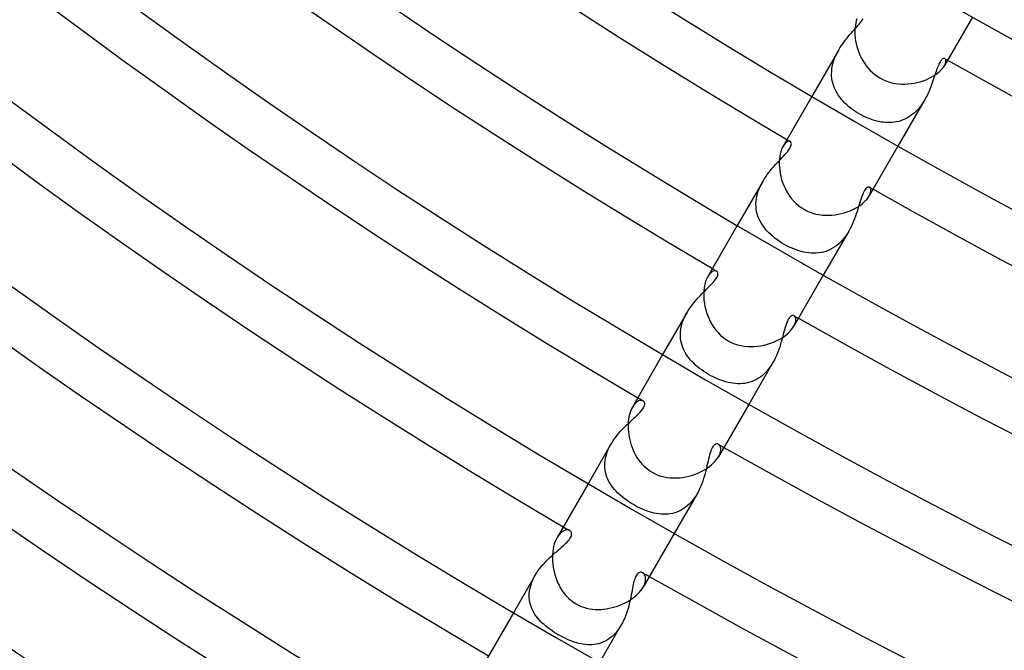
# Model space of a CAD drawing. Header units: millimetres. Extents: x -345 to 345, y -305 to 305.
# Tile 6 of 87: x -153 to -113, y -227 to -202. Entities that reach past the tile are written whole.
import ezdxf

# ---------------------------------------------------------------- set-up
doc = ezdxf.new("R2010")
doc.units = ezdxf.units.MM
doc.layers.add('HIDDEN', color=7, linetype='Continuous')
doc.layers.add('THICK', color=7, linetype='Continuous')

msp = doc.modelspace()

# ---------------------------------------------------------------- linework, layer by layer
at = {"layer": 'HIDDEN'}
for p, q in [((-118.697, -202.029), (-118.667, -201.983)), ((-119.075, -202.48), (-119.019, -202.417)), ((-119.019, -202.417), (-118.964, -202.356)), ((-118.964, -202.356), (-118.912, -202.296)), ((-118.912, -202.296), (-118.862, -202.239)), ((-118.862, -202.239), (-118.815, -202.183)), ((-118.815, -202.183), (-118.771, -202.129)), ((-118.771, -202.129), (-118.731, -202.078)), ((-118.731, -202.078), (-118.697, -202.029)), ((-119.368, -202.827), (-119.309, -202.753)), ((-119.309, -202.753), (-119.25, -202.681)), ((-119.25, -202.681), (-119.191, -202.612)), ((-119.191, -202.612), (-119.133, -202.545)), ((-119.133, -202.545), (-119.075, -202.48)), ((-119.646, -203.233), (-119.594, -203.147)), ((-119.594, -203.147), (-119.54, -203.063)), ((-119.54, -203.063), (-119.484, -202.982)), ((-119.484, -202.982), (-119.427, -202.903)), ((-119.427, -202.903), (-119.368, -202.827)), ((-119.646, -203.233), (-120.728, -205.107)), ((-119.854, -203.7), (-119.821, -203.603)), ((-119.821, -203.603), (-119.783, -203.507)), ((-119.783, -203.507), (-119.741, -203.414)), ((-119.741, -203.414), (-119.695, -203.322)), ((-119.695, -203.322), (-119.646, -203.233)), ((-115.456, -203.594), (-115.477, -203.609)), ((-115.436, -203.583), (-115.456, -203.594)), ((-115.417, -203.577), (-115.436, -203.583)), ((-115.4, -203.575), (-115.417, -203.577)), ((-115.384, -203.577), (-115.4, -203.575)), ((-115.369, -203.583), (-115.384, -203.577)), ((-115.35, -203.6), (-115.369, -203.583)), ((-115.337, -203.625), (-115.35, -203.6)), ((-119.928, -204.089), (-119.918, -203.991)), ((-119.918, -203.991), (-119.902, -203.894)), ((-119.902, -203.894), (-119.881, -203.797)), ((-119.881, -203.797), (-119.854, -203.7)), ((-115.681, -203.969), (-115.704, -204.032)), ((-115.658, -203.911), (-115.681, -203.969)), ((-115.636, -203.857), (-115.658, -203.911)), ((-115.613, -203.807), (-115.636, -203.857)), ((-115.59, -203.762), (-115.613, -203.807)), ((-115.567, -203.722), (-115.59, -203.762)), ((-115.545, -203.686), (-115.567, -203.722)), ((-115.522, -203.655), (-115.545, -203.686)), ((-115.499, -203.629), (-115.522, -203.655)), ((-115.477, -203.609), (-115.499, -203.629)), ((-115.392, -203.865), (-115.362, -203.805)), ((-115.362, -203.805), (-115.342, -203.75)), ((-115.342, -203.75), (-115.332, -203.701)), ((-115.33, -203.66), (-115.337, -203.625)), ((-115.332, -203.701), (-115.33, -203.66)), ((-119.931, -204.186), (-119.928, -204.089)), ((-119.929, -204.282), (-119.931, -204.186)), ((-119.92, -204.377), (-119.929, -204.282)), ((-119.905, -204.47), (-119.92, -204.377)), ((-115.825, -204.393), (-115.852, -204.473)), ((-115.8, -204.315), (-115.825, -204.393)), ((-115.775, -204.24), (-115.8, -204.315)), ((-115.751, -204.168), (-115.775, -204.24)), ((-115.727, -204.098), (-115.751, -204.168)), ((-115.704, -204.032), (-115.727, -204.098)), ((-119.885, -204.561), (-119.905, -204.47)), ((-119.858, -204.651), (-119.885, -204.561)), ((-119.826, -204.739), (-119.858, -204.651)), ((-119.789, -204.826), (-119.826, -204.739)), ((-115.942, -204.721), (-115.976, -204.806)), ((-115.911, -204.637), (-115.942, -204.721)), ((-115.881, -204.554), (-115.911, -204.637)), ((-115.852, -204.473), (-115.881, -204.554)), ((-119.747, -204.91), (-119.789, -204.826)), ((-119.699, -204.992), (-119.747, -204.91)), ((-119.647, -205.072), (-119.699, -204.992)), ((-119.59, -205.149), (-119.647, -205.072)), ((-119.53, -205.225), (-119.59, -205.149)), ((-116.135, -205.149), (-116.182, -205.233)), ((-116.091, -205.063), (-116.135, -205.149)), ((-116.05, -204.978), (-116.091, -205.063)), ((-116.012, -204.892), (-116.05, -204.978)), ((-115.976, -204.806), (-116.012, -204.892)), ((-119.464, -205.299), (-119.53, -205.225)), ((-119.395, -205.37), (-119.464, -205.299)), ((-119.323, -205.439), (-119.395, -205.37)), ((-119.246, -205.506), (-119.323, -205.439)), ((-119.167, -205.571), (-119.246, -205.506)), ((-119.084, -205.633), (-119.167, -205.571)), ((-116.182, -205.233), (-117.264, -207.107)), ((-116.401, -205.553), (-116.464, -205.626)), ((-116.342, -205.477), (-116.401, -205.553)), ((-116.285, -205.398), (-116.342, -205.477)), ((-116.232, -205.317), (-116.285, -205.398)), ((-116.182, -205.233), (-116.232, -205.317)), ((-118.999, -205.692), (-119.084, -205.633)), ((-118.911, -205.749), (-118.999, -205.692)), ((-118.821, -205.803), (-118.911, -205.749)), ((-118.736, -205.851), (-118.821, -205.803)), ((-118.649, -205.895), (-118.736, -205.851)), ((-118.561, -205.937), (-118.649, -205.895)), ((-118.473, -205.976), (-118.561, -205.937)), ((-118.384, -206.011), (-118.473, -205.976)), ((-116.898, -205.975), (-116.978, -206.016)), ((-116.82, -205.929), (-116.898, -205.975)), ((-116.744, -205.878), (-116.82, -205.929)), ((-116.67, -205.822), (-116.744, -205.878)), ((-116.599, -205.761), (-116.67, -205.822)), ((-116.53, -205.696), (-116.599, -205.761)), ((-116.464, -205.626), (-116.53, -205.696)), ((-118.294, -206.043), (-118.384, -206.011)), ((-118.204, -206.071), (-118.294, -206.043)), ((-118.114, -206.096), (-118.204, -206.071)), ((-118.024, -206.117), (-118.114, -206.096)), ((-117.934, -206.134), (-118.024, -206.117)), ((-117.844, -206.146), (-117.934, -206.134)), ((-117.754, -206.155), (-117.844, -206.146)), ((-117.665, -206.159), (-117.754, -206.155)), ((-117.576, -206.158), (-117.665, -206.159)), ((-117.488, -206.153), (-117.576, -206.158)), ((-117.401, -206.143), (-117.488, -206.153)), ((-117.314, -206.128), (-117.401, -206.143)), ((-117.228, -206.108), (-117.314, -206.128)), ((-117.144, -206.083), (-117.228, -206.108)), ((-117.061, -206.052), (-117.144, -206.083)), ((-116.978, -206.016), (-117.061, -206.052)), ((-121.845, -207.05), (-121.885, -207.11)), ((-121.804, -207), (-121.845, -207.05)), ((-121.764, -206.961), (-121.804, -207)), ((-121.723, -206.933), (-121.764, -206.961)), ((-121.685, -206.916), (-121.723, -206.933)), ((-121.65, -206.908), (-121.685, -206.916)), ((-121.618, -206.909), (-121.65, -206.908)), ((-121.631, -207.219), (-121.601, -207.17)), ((-121.591, -206.919), (-121.618, -206.909)), ((-121.601, -207.17), (-121.578, -207.124)), ((-121.573, -206.934), (-121.591, -206.919)), ((-121.578, -207.124), (-121.562, -207.082)), ((-121.56, -206.954), (-121.573, -206.934)), ((-121.562, -207.082), (-121.552, -207.043)), ((-121.552, -206.979), (-121.56, -206.954)), ((-121.549, -207.009), (-121.552, -206.979)), ((-121.552, -207.043), (-121.549, -207.009)), ((-121.928, -207.572), (-121.868, -207.508)), ((-121.868, -207.508), (-121.812, -207.446)), ((-121.812, -207.446), (-121.759, -207.386)), ((-121.759, -207.386), (-121.711, -207.328)), ((-121.711, -207.328), (-121.668, -207.272)), ((-121.668, -207.272), (-121.631, -207.219)), ((-122.32, -207.998), (-122.253, -207.92)), ((-122.253, -207.92), (-122.185, -207.846)), ((-122.185, -207.846), (-122.118, -207.774)), ((-122.118, -207.774), (-122.053, -207.704)), ((-122.053, -207.704), (-121.99, -207.637)), ((-121.99, -207.637), (-121.928, -207.572)), ((-122.643, -208.429), (-122.583, -208.337)), ((-122.583, -208.337), (-122.52, -208.248)), ((-122.52, -208.248), (-122.455, -208.162)), ((-122.455, -208.162), (-122.388, -208.079)), ((-122.388, -208.079), (-122.32, -207.998)), ((-122.701, -208.524), (-123.728, -210.303)), ((-122.845, -208.818), (-122.802, -208.718)), ((-122.802, -208.718), (-122.753, -208.619)), ((-122.753, -208.619), (-122.7, -208.523)), ((-122.7, -208.523), (-122.643, -208.429)), ((-118.471, -208.756), (-118.498, -208.767)), ((-118.446, -208.751), (-118.471, -208.756)), ((-118.423, -208.753), (-118.446, -208.751)), ((-118.402, -208.761), (-118.423, -208.753)), ((-122.958, -209.228), (-122.939, -209.124)), ((-122.939, -209.124), (-122.914, -209.021)), ((-122.914, -209.021), (-122.883, -208.919)), ((-122.883, -208.919), (-122.845, -208.818)), ((-118.72, -209.133), (-118.746, -209.208)), ((-118.694, -209.062), (-118.72, -209.133)), ((-118.667, -208.997), (-118.694, -209.062)), ((-118.639, -208.94), (-118.667, -208.997)), ((-118.611, -208.891), (-118.639, -208.94)), ((-118.583, -208.849), (-118.611, -208.891)), ((-118.555, -208.814), (-118.583, -208.849)), ((-118.526, -208.787), (-118.555, -208.814)), ((-118.498, -208.767), (-118.526, -208.787)), ((-118.42, -209.11), (-118.387, -209.046)), ((-118.379, -208.779), (-118.402, -208.761)), ((-118.387, -209.046), (-118.365, -208.986)), ((-118.363, -208.806), (-118.379, -208.779)), ((-118.365, -208.986), (-118.352, -208.931)), ((-118.352, -208.84), (-118.363, -208.806)), ((-118.348, -208.882), (-118.352, -208.84)), ((-118.352, -208.931), (-118.348, -208.882)), ((-122.974, -209.432), (-122.969, -209.331)), ((-122.971, -209.533), (-122.974, -209.432)), ((-122.962, -209.632), (-122.971, -209.533)), ((-122.969, -209.331), (-122.958, -209.228)), ((-118.849, -209.548), (-118.877, -209.64)), ((-118.822, -209.459), (-118.849, -209.548)), ((-118.797, -209.372), (-118.822, -209.459)), ((-118.771, -209.288), (-118.797, -209.372)), ((-118.746, -209.208), (-118.771, -209.288)), ((-122.946, -209.73), (-122.962, -209.632)), ((-122.923, -209.826), (-122.946, -209.73)), ((-122.894, -209.92), (-122.923, -209.826)), ((-122.858, -210.012), (-122.894, -209.92)), ((-118.97, -209.929), (-119.006, -210.028)), ((-118.937, -209.831), (-118.97, -209.929)), ((-118.906, -209.734), (-118.937, -209.831)), ((-118.877, -209.64), (-118.906, -209.734)), ((-122.817, -210.101), (-122.858, -210.012)), ((-122.77, -210.188), (-122.817, -210.101)), ((-122.717, -210.273), (-122.77, -210.188)), ((-122.66, -210.356), (-122.717, -210.273)), ((-119.134, -210.328), (-119.183, -210.426)), ((-119.088, -210.228), (-119.134, -210.328)), ((-119.046, -210.128), (-119.088, -210.228)), ((-119.006, -210.028), (-119.046, -210.128)), ((-122.597, -210.436), (-122.66, -210.356)), ((-122.53, -210.514), (-122.597, -210.436)), ((-122.458, -210.59), (-122.53, -210.514)), ((-122.382, -210.663), (-122.458, -210.59)), ((-122.301, -210.734), (-122.382, -210.663)), ((-122.217, -210.803), (-122.301, -210.734)), ((-119.237, -210.524), (-120.264, -212.303)), ((-119.355, -210.709), (-119.42, -210.797)), ((-119.293, -210.617), (-119.355, -210.709)), ((-119.236, -210.523), (-119.293, -210.617)), ((-119.183, -210.426), (-119.236, -210.523)), ((-122.13, -210.869), (-122.217, -210.803)), ((-122.039, -210.932), (-122.13, -210.869)), ((-121.946, -210.993), (-122.039, -210.932)), ((-121.85, -211.05), (-121.946, -210.993)), ((-121.753, -211.104), (-121.85, -211.05)), ((-121.655, -211.154), (-121.753, -211.104)), ((-119.72, -211.1), (-119.804, -211.162)), ((-119.64, -211.033), (-119.72, -211.1)), ((-119.563, -210.96), (-119.64, -211.033)), ((-119.49, -210.881), (-119.563, -210.96)), ((-119.42, -210.797), (-119.49, -210.881)), ((-121.555, -211.201), (-121.655, -211.154)), ((-121.455, -211.244), (-121.555, -211.201)), ((-121.354, -211.282), (-121.455, -211.244)), ((-121.253, -211.316), (-121.354, -211.282)), ((-121.152, -211.345), (-121.253, -211.316)), ((-121.051, -211.37), (-121.152, -211.345)), ((-120.95, -211.389), (-121.051, -211.37)), ((-120.849, -211.404), (-120.95, -211.389)), ((-120.749, -211.413), (-120.849, -211.404)), ((-120.649, -211.416), (-120.749, -211.413)), ((-120.55, -211.413), (-120.649, -211.416)), ((-120.452, -211.405), (-120.55, -211.413)), ((-120.354, -211.39), (-120.452, -211.405)), ((-120.258, -211.369), (-120.354, -211.39)), ((-120.163, -211.341), (-120.258, -211.369)), ((-120.071, -211.306), (-120.163, -211.341)), ((-119.98, -211.265), (-120.071, -211.306)), ((-119.891, -211.217), (-119.98, -211.265)), ((-119.804, -211.162), (-119.891, -211.217)), ((-124.868, -212.286), (-124.914, -212.358)), ((-124.819, -212.228), (-124.868, -212.286)), ((-124.769, -212.183), (-124.819, -212.228)), ((-124.72, -212.15), (-124.769, -212.183)), ((-124.673, -212.13), (-124.72, -212.15)), ((-124.628, -212.122), (-124.673, -212.13)), ((-124.589, -212.124), (-124.628, -212.122)), ((-124.555, -212.137), (-124.589, -212.124)), ((-124.534, -212.153), (-124.555, -212.137)), ((-124.519, -212.174), (-124.534, -212.153)), ((-124.526, -212.344), (-124.511, -212.302)), ((-124.508, -212.199), (-124.519, -212.174)), ((-124.511, -212.302), (-124.504, -212.264)), ((-124.503, -212.229), (-124.508, -212.199)), ((-124.504, -212.264), (-124.503, -212.229)), ((-124.85, -212.755), (-124.797, -212.701)), ((-124.797, -212.701), (-124.746, -212.647)), ((-124.746, -212.647), (-124.697, -212.594)), ((-124.697, -212.594), (-124.653, -212.541)), ((-124.653, -212.541), (-124.612, -212.489)), ((-124.612, -212.489), (-124.577, -212.439)), ((-124.577, -212.439), (-124.548, -212.39)), ((-124.548, -212.39), (-124.526, -212.344)), ((-125.21, -213.116), (-125.146, -213.05)), ((-125.146, -213.05), (-125.084, -212.987)), ((-125.084, -212.987), (-125.022, -212.926)), ((-125.022, -212.926), (-124.963, -212.867)), ((-124.963, -212.867), (-124.905, -212.81)), ((-124.905, -212.81), (-124.85, -212.755)), ((-125.587, -213.557), (-125.527, -213.478)), ((-125.527, -213.478), (-125.465, -213.401)), ((-125.465, -213.401), (-125.402, -213.326)), ((-125.402, -213.326), (-125.338, -213.253)), ((-125.338, -213.253), (-125.274, -213.183)), ((-125.274, -213.183), (-125.21, -213.116)), ((-125.754, -213.812), (-126.728, -215.499)), ((-125.849, -213.994), (-125.803, -213.902)), ((-125.803, -213.902), (-125.754, -213.812)), ((-125.754, -213.812), (-125.701, -213.725)), ((-125.701, -213.725), (-125.645, -213.64)), ((-125.645, -213.64), (-125.587, -213.557)), ((-125.98, -214.377), (-125.955, -214.28)), ((-125.955, -214.28), (-125.925, -214.183)), ((-125.925, -214.183), (-125.889, -214.088)), ((-125.889, -214.088), (-125.849, -213.994)), ((-121.748, -214.246), (-121.775, -214.325)), ((-121.72, -214.173), (-121.748, -214.246)), ((-121.689, -214.107), (-121.72, -214.173)), ((-121.659, -214.052), (-121.689, -214.107)), ((-121.628, -214.009), (-121.659, -214.052)), ((-121.599, -213.977), (-121.628, -214.009)), ((-121.572, -213.954), (-121.599, -213.977)), ((-121.546, -213.938), (-121.572, -213.954)), ((-121.523, -213.928), (-121.546, -213.938)), ((-121.5, -213.924), (-121.523, -213.928)), ((-121.478, -213.924), (-121.5, -213.924)), ((-121.458, -213.928), (-121.478, -213.924)), ((-121.439, -213.936), (-121.458, -213.928)), ((-121.45, -214.358), (-121.415, -214.289)), ((-121.414, -213.956), (-121.439, -213.936)), ((-121.415, -214.289), (-121.39, -214.224)), ((-121.393, -213.983), (-121.414, -213.956)), ((-121.378, -214.018), (-121.393, -213.983)), ((-121.39, -214.224), (-121.374, -214.163)), ((-121.37, -214.06), (-121.378, -214.018)), ((-121.374, -214.163), (-121.368, -214.109)), ((-121.368, -214.109), (-121.37, -214.06)), ((-126.015, -214.665), (-126.01, -214.57)), ((-126.014, -214.761), (-126.015, -214.665)), ((-126.01, -214.57), (-125.998, -214.473)), ((-125.998, -214.473), (-125.98, -214.377)), ((-121.873, -214.677), (-121.898, -214.774)), ((-121.849, -214.584), (-121.873, -214.677)), ((-121.825, -214.495), (-121.849, -214.584)), ((-121.8, -214.408), (-121.825, -214.495)), ((-121.775, -214.325), (-121.8, -214.408)), ((-126.007, -214.855), (-126.014, -214.761)), ((-125.993, -214.948), (-126.007, -214.855)), ((-125.974, -215.039), (-125.993, -214.948)), ((-125.948, -215.128), (-125.974, -215.039)), ((-121.984, -215.079), (-122.018, -215.185)), ((-121.954, -214.975), (-121.984, -215.079)), ((-121.925, -214.873), (-121.954, -214.975)), ((-121.898, -214.774), (-121.925, -214.873)), ((-125.917, -215.216), (-125.948, -215.128)), ((-125.88, -215.301), (-125.917, -215.216)), ((-125.837, -215.385), (-125.88, -215.301)), ((-125.79, -215.467), (-125.837, -215.385)), ((-125.737, -215.547), (-125.79, -215.467)), ((-122.093, -215.397), (-122.136, -215.503)), ((-122.054, -215.291), (-122.093, -215.397)), ((-122.018, -215.185), (-122.054, -215.291)), ((-125.679, -215.625), (-125.737, -215.547)), ((-125.617, -215.701), (-125.679, -215.625)), ((-125.551, -215.775), (-125.617, -215.701)), ((-125.48, -215.846), (-125.551, -215.775)), ((-125.405, -215.917), (-125.48, -215.846)), ((-122.29, -215.812), (-123.264, -217.499)), ((-122.29, -215.812), (-122.348, -215.909)), ((-122.234, -215.711), (-122.29, -215.812)), ((-122.183, -215.607), (-122.234, -215.711)), ((-122.136, -215.503), (-122.183, -215.607)), ((-125.326, -215.985), (-125.405, -215.917)), ((-125.243, -216.051), (-125.326, -215.985)), ((-125.156, -216.115), (-125.243, -216.051)), ((-125.067, -216.177), (-125.156, -216.115)), ((-124.974, -216.237), (-125.067, -216.177)), ((-124.878, -216.295), (-124.974, -216.237)), ((-122.623, -216.25), (-122.702, -216.322)), ((-122.548, -216.172), (-122.623, -216.25)), ((-122.478, -216.089), (-122.548, -216.172)), ((-122.411, -216.001), (-122.478, -216.089)), ((-122.348, -215.909), (-122.411, -216.001)), ((-124.785, -216.347), (-124.878, -216.295)), ((-124.689, -216.396), (-124.785, -216.347)), ((-124.592, -216.442), (-124.689, -216.396)), ((-124.494, -216.485), (-124.592, -216.442)), ((-124.396, -216.524), (-124.494, -216.485)), ((-124.297, -216.559), (-124.396, -216.524)), ((-124.197, -216.589), (-124.297, -216.559)), ((-124.098, -216.616), (-124.197, -216.589)), ((-123.999, -216.637), (-124.098, -216.616)), ((-123.901, -216.653), (-123.999, -216.637)), ((-123.802, -216.665), (-123.901, -216.653)), ((-123.704, -216.671), (-123.802, -216.665)), ((-123.607, -216.671), (-123.704, -216.671)), ((-123.51, -216.665), (-123.607, -216.671)), ((-123.415, -216.654), (-123.51, -216.665)), ((-123.32, -216.636), (-123.415, -216.654)), ((-123.226, -216.611), (-123.32, -216.636)), ((-123.133, -216.58), (-123.226, -216.611)), ((-123.042, -216.542), (-123.133, -216.58)), ((-122.953, -216.497), (-123.042, -216.542)), ((-122.867, -216.445), (-122.953, -216.497)), ((-122.783, -216.387), (-122.867, -216.445)), ((-122.702, -216.322), (-122.783, -216.387)), ((-127.822, -217.447), (-127.865, -217.493)), ((-127.779, -217.41), (-127.822, -217.447)), ((-127.736, -217.38), (-127.779, -217.41)), ((-127.694, -217.359), (-127.736, -217.38)), ((-127.652, -217.345), (-127.694, -217.359)), ((-127.613, -217.338), (-127.652, -217.345)), ((-127.576, -217.338), (-127.613, -217.338)), ((-127.543, -217.345), (-127.576, -217.338)), ((-127.513, -217.358), (-127.543, -217.345)), ((-127.483, -217.382), (-127.513, -217.358)), ((-127.462, -217.414), (-127.483, -217.382)), ((-127.451, -217.454), (-127.462, -217.414)), ((-127.451, -217.502), (-127.451, -217.454)), ((-127.907, -217.547), (-127.946, -217.608)), ((-127.865, -217.493), (-127.907, -217.547)), ((-127.691, -217.872), (-127.632, -217.809)), ((-127.632, -217.809), (-127.577, -217.745)), ((-127.577, -217.745), (-127.528, -217.68)), ((-127.528, -217.68), (-127.489, -217.615)), ((-127.489, -217.615), (-127.463, -217.555)), ((-127.463, -217.555), (-127.451, -217.502)), ((-128.138, -218.292), (-128.068, -218.226)), ((-128.068, -218.226), (-128, -218.163)), ((-128, -218.163), (-127.934, -218.102)), ((-127.934, -218.102), (-127.87, -218.043)), ((-127.87, -218.043), (-127.809, -217.986)), ((-127.809, -217.986), (-127.751, -217.931)), ((-127.751, -217.931), (-127.691, -217.872)), ((-128.559, -218.742), (-128.491, -218.66)), ((-128.491, -218.66), (-128.421, -218.581)), ((-128.421, -218.581), (-128.351, -218.505)), ((-128.351, -218.505), (-128.28, -218.431)), ((-128.28, -218.431), (-128.209, -218.36)), ((-128.209, -218.36), (-128.138, -218.292)), ((-128.805, -219.097), (-128.749, -219.005)), ((-128.749, -219.005), (-128.689, -218.914)), ((-128.689, -218.914), (-128.625, -218.827)), ((-128.625, -218.827), (-128.559, -218.742)), ((-128.806, -219.098), (-129.728, -220.696)), ((-128.977, -219.477), (-128.942, -219.379)), ((-128.942, -219.379), (-128.902, -219.283)), ((-128.902, -219.283), (-128.856, -219.189)), ((-128.856, -219.189), (-128.805, -219.097)), ((-124.795, -219.388), (-124.818, -219.457)), ((-124.771, -219.325), (-124.795, -219.388)), ((-124.746, -219.27), (-124.771, -219.325)), ((-124.719, -219.221), (-124.746, -219.27)), ((-124.69, -219.18), (-124.719, -219.221)), ((-124.661, -219.148), (-124.69, -219.18)), ((-124.632, -219.123), (-124.661, -219.148)), ((-124.604, -219.107), (-124.632, -219.123)), ((-124.577, -219.097), (-124.604, -219.107)), ((-124.551, -219.092), (-124.577, -219.097)), ((-124.526, -219.093), (-124.551, -219.092)), ((-124.503, -219.099), (-124.526, -219.093)), ((-124.481, -219.109), (-124.503, -219.099)), ((-124.455, -219.127), (-124.481, -219.109)), ((-124.433, -219.152), (-124.455, -219.127)), ((-124.415, -219.183), (-124.433, -219.152)), ((-124.42, -219.477), (-124.403, -219.417)), ((-124.401, -219.22), (-124.415, -219.183)), ((-124.403, -219.417), (-124.392, -219.361)), ((-124.392, -219.262), (-124.401, -219.22)), ((-124.389, -219.309), (-124.392, -219.262)), ((-124.392, -219.361), (-124.389, -219.309)), ((-129.054, -219.867), (-129.045, -219.77)), ((-129.045, -219.77), (-129.029, -219.672)), ((-129.029, -219.672), (-129.006, -219.574)), ((-129.006, -219.574), (-128.977, -219.477)), ((-124.902, -219.787), (-124.923, -219.88)), ((-124.881, -219.698), (-124.902, -219.787)), ((-124.861, -219.613), (-124.881, -219.698)), ((-124.84, -219.532), (-124.861, -219.613)), ((-124.818, -219.457), (-124.84, -219.532)), ((-124.481, -219.608), (-124.447, -219.541)), ((-124.447, -219.541), (-124.42, -219.477)), ((-129.056, -219.965), (-129.054, -219.867)), ((-129.052, -220.061), (-129.056, -219.965)), ((-129.041, -220.155), (-129.052, -220.061)), ((-129.024, -220.247), (-129.041, -220.155)), ((-124.992, -220.176), (-125.019, -220.278)), ((-124.968, -220.075), (-124.992, -220.176)), ((-124.945, -219.977), (-124.968, -220.075)), ((-124.923, -219.88), (-124.945, -219.977)), ((-129, -220.338), (-129.024, -220.247)), ((-128.97, -220.428), (-129, -220.338)), ((-128.934, -220.515), (-128.97, -220.428)), ((-128.892, -220.6), (-128.934, -220.515)), ((-128.845, -220.684), (-128.892, -220.6)), ((-125.114, -220.59), (-125.152, -220.695)), ((-125.079, -220.486), (-125.114, -220.59)), ((-125.048, -220.382), (-125.079, -220.486)), ((-125.019, -220.278), (-125.048, -220.382)), ((-128.792, -220.765), (-128.845, -220.684)), ((-128.734, -220.845), (-128.792, -220.765)), ((-128.671, -220.922), (-128.734, -220.845)), ((-128.603, -220.997), (-128.671, -220.922)), ((-128.531, -221.071), (-128.603, -220.997)), ((-125.288, -221.001), (-125.341, -221.098)), ((-125.239, -220.901), (-125.288, -221.001)), ((-125.194, -220.799), (-125.239, -220.901)), ((-125.152, -220.695), (-125.194, -220.799)), ((-128.454, -221.143), (-128.531, -221.071)), ((-128.372, -221.213), (-128.454, -221.143)), ((-128.286, -221.281), (-128.372, -221.213)), ((-128.197, -221.347), (-128.286, -221.281)), ((-128.103, -221.412), (-128.197, -221.347)), ((-128.005, -221.475), (-128.103, -221.412)), ((-125.341, -221.098), (-126.264, -222.696)), ((-125.525, -221.366), (-125.593, -221.447)), ((-125.459, -221.281), (-125.525, -221.366)), ((-125.398, -221.191), (-125.459, -221.281)), ((-125.341, -221.098), (-125.398, -221.191)), ((-127.904, -221.536), (-128.005, -221.475)), ((-127.815, -221.585), (-127.904, -221.536)), ((-127.724, -221.633), (-127.815, -221.585)), ((-127.631, -221.678), (-127.724, -221.633)), ((-127.538, -221.72), (-127.631, -221.678)), ((-127.444, -221.759), (-127.538, -221.72)), ((-127.351, -221.794), (-127.444, -221.759)), ((-127.257, -221.826), (-127.351, -221.794)), ((-127.163, -221.853), (-127.257, -221.826)), ((-126.067, -221.8), (-126.153, -221.836)), ((-125.982, -221.757), (-126.067, -221.8)), ((-125.899, -221.707), (-125.982, -221.757)), ((-125.818, -221.651), (-125.899, -221.707)), ((-125.74, -221.589), (-125.818, -221.651)), ((-125.665, -221.521), (-125.74, -221.589)), ((-125.593, -221.447), (-125.665, -221.521)), ((-127.069, -221.876), (-127.163, -221.853)), ((-126.975, -221.896), (-127.069, -221.876)), ((-126.882, -221.91), (-126.975, -221.896)), ((-126.788, -221.92), (-126.882, -221.91)), ((-126.695, -221.925), (-126.788, -221.92)), ((-126.603, -221.924), (-126.695, -221.925)), ((-126.511, -221.918), (-126.603, -221.924)), ((-126.42, -221.907), (-126.511, -221.918)), ((-126.33, -221.889), (-126.42, -221.907)), ((-126.241, -221.866), (-126.33, -221.889)), ((-126.153, -221.836), (-126.241, -221.866)), ((-130.731, -222.6), (-130.782, -222.633)), ((-130.681, -222.577), (-130.731, -222.6)), ((-130.632, -222.562), (-130.681, -222.577)), ((-130.585, -222.556), (-130.632, -222.562)), ((-130.541, -222.557), (-130.585, -222.556)), ((-130.501, -222.566), (-130.541, -222.557)), ((-130.466, -222.582), (-130.501, -222.566)), ((-130.445, -222.596), (-130.466, -222.582)), ((-130.427, -222.614), (-130.445, -222.596)), ((-130.412, -222.634), (-130.427, -222.614)), ((-130.932, -222.789), (-130.978, -222.861)), ((-130.883, -222.727), (-130.932, -222.789)), ((-130.833, -222.675), (-130.883, -222.727)), ((-130.782, -222.633), (-130.833, -222.675)), ((-130.572, -223.042), (-130.528, -222.994)), ((-130.528, -222.994), (-130.49, -222.949)), ((-130.49, -222.949), (-130.458, -222.905)), ((-130.458, -222.905), (-130.432, -222.863)), ((-130.432, -222.863), (-130.412, -222.822)), ((-130.4, -222.657), (-130.412, -222.634)), ((-130.412, -222.822), (-130.398, -222.783)), ((-130.392, -222.684), (-130.4, -222.657)), ((-130.398, -222.783), (-130.391, -222.747)), ((-130.389, -222.714), (-130.392, -222.684)), ((-130.391, -222.747), (-130.389, -222.714)), ((-130.991, -223.416), (-130.922, -223.358)), ((-130.922, -223.358), (-130.856, -223.301)), ((-130.856, -223.301), (-130.792, -223.246)), ((-130.792, -223.246), (-130.731, -223.193)), ((-130.731, -223.193), (-130.674, -223.141)), ((-130.674, -223.141), (-130.621, -223.09)), ((-130.621, -223.09), (-130.572, -223.042)), ((-131.416, -223.812), (-131.346, -223.74)), ((-131.346, -223.74), (-131.274, -223.671)), ((-131.274, -223.671), (-131.202, -223.604)), ((-131.202, -223.604), (-131.131, -223.539)), ((-131.131, -223.539), (-131.06, -223.477)), ((-131.06, -223.477), (-130.991, -223.416)), ((-131.745, -224.207), (-131.685, -224.124)), ((-131.685, -224.124), (-131.621, -224.042)), ((-131.621, -224.042), (-131.555, -223.963)), ((-131.555, -223.963), (-131.486, -223.886)), ((-131.486, -223.886), (-131.416, -223.812)), ((-131.856, -224.381), (-132.728, -225.892)), ((-131.988, -224.654), (-131.949, -224.562)), ((-131.949, -224.562), (-131.905, -224.471)), ((-131.905, -224.471), (-131.856, -224.381)), ((-131.856, -224.381), (-131.802, -224.293)), ((-131.802, -224.293), (-131.745, -224.207)), ((-127.858, -224.549), (-127.877, -224.61)), ((-127.838, -224.492), (-127.858, -224.549)), ((-127.817, -224.442), (-127.838, -224.492)), ((-127.794, -224.398), (-127.817, -224.442)), ((-127.769, -224.359), (-127.794, -224.398)), ((-127.744, -224.327), (-127.769, -224.359)), ((-127.716, -224.301), (-127.744, -224.327)), ((-127.688, -224.281), (-127.716, -224.301)), ((-127.66, -224.267), (-127.688, -224.281)), ((-127.632, -224.259), (-127.66, -224.267)), ((-127.605, -224.257), (-127.632, -224.259)), ((-127.578, -224.259), (-127.605, -224.257)), ((-127.553, -224.266), (-127.578, -224.259)), ((-127.528, -224.278), (-127.553, -224.266)), ((-127.5, -224.298), (-127.528, -224.278)), ((-127.474, -224.325), (-127.5, -224.298)), ((-127.452, -224.358), (-127.474, -224.325)), ((-127.434, -224.396), (-127.452, -224.358)), ((-127.421, -224.44), (-127.434, -224.396)), ((-127.43, -224.66), (-127.417, -224.599)), ((-127.413, -224.488), (-127.421, -224.44)), ((-127.417, -224.599), (-127.412, -224.542)), ((-127.412, -224.542), (-127.413, -224.488)), ((-132.085, -225.026), (-132.07, -224.933)), ((-132.07, -224.933), (-132.048, -224.839)), ((-132.048, -224.839), (-132.021, -224.746)), ((-132.021, -224.746), (-131.988, -224.654)), ((-127.958, -224.985), (-127.974, -225.07)), ((-127.943, -224.903), (-127.958, -224.985)), ((-127.927, -224.824), (-127.943, -224.903)), ((-127.911, -224.748), (-127.927, -224.824)), ((-127.895, -224.677), (-127.911, -224.748)), ((-127.877, -224.61), (-127.895, -224.677)), ((-127.514, -224.861), (-127.478, -224.791)), ((-127.478, -224.791), (-127.45, -224.724)), ((-127.45, -224.724), (-127.43, -224.66)), ((-132.096, -225.208), (-132.094, -225.118)), ((-132.093, -225.298), (-132.096, -225.208)), ((-132.094, -225.118), (-132.085, -225.026)), ((-132.084, -225.386), (-132.093, -225.298)), ((-132.068, -225.472), (-132.084, -225.386)), ((-128.027, -225.339), (-128.047, -225.433)), ((-128.008, -225.247), (-128.027, -225.339)), ((-127.99, -225.157), (-128.008, -225.247)), ((-127.974, -225.07), (-127.99, -225.157)), ((-132.047, -225.557), (-132.068, -225.472)), ((-132.021, -225.64), (-132.047, -225.557)), ((-131.989, -225.721), (-132.021, -225.64)), ((-131.952, -225.8), (-131.989, -225.721)), ((-128.12, -225.72), (-128.149, -225.818)), ((-128.093, -225.624), (-128.12, -225.72)), ((-128.069, -225.528), (-128.093, -225.624)), ((-128.047, -225.433), (-128.069, -225.528)), ((-131.911, -225.877), (-131.952, -225.8)), ((-131.865, -225.952), (-131.911, -225.877)), ((-131.814, -226.026), (-131.865, -225.952)), ((-131.76, -226.097), (-131.814, -226.026)), ((-131.701, -226.167), (-131.76, -226.097)), ((-131.638, -226.235), (-131.701, -226.167)), ((-128.255, -226.106), (-128.297, -226.199)), ((-128.217, -226.01), (-128.255, -226.106)), ((-128.182, -225.914), (-128.217, -226.01)), ((-128.149, -225.818), (-128.182, -225.914)), ((-131.571, -226.301), (-131.638, -226.235)), ((-131.501, -226.366), (-131.571, -226.301)), ((-131.428, -226.429), (-131.501, -226.366)), ((-131.351, -226.491), (-131.428, -226.429)), ((-131.271, -226.551), (-131.351, -226.491)), ((-131.188, -226.609), (-131.271, -226.551)), ((-128.392, -226.381), (-129.264, -227.892)), ((-128.501, -226.551), (-128.561, -226.63)), ((-128.445, -226.468), (-128.501, -226.551)), ((-128.392, -226.381), (-128.445, -226.468)), ((-128.342, -226.291), (-128.392, -226.381)), ((-128.297, -226.199), (-128.342, -226.291)), ((-131.103, -226.666), (-131.188, -226.609)), ((-131.016, -226.721), (-131.103, -226.666)), ((-130.928, -226.773), (-131.016, -226.721)), ((-130.837, -226.824), (-130.928, -226.773)), ((-130.745, -226.873), (-130.837, -226.824)), ((-130.653, -226.918), (-130.745, -226.873)), ((-130.561, -226.961), (-130.653, -226.918)), ((-130.468, -227), (-130.561, -226.961)), ((-128.907, -226.953), (-128.984, -227.001)), ((-128.833, -226.9), (-128.907, -226.953)), ((-128.76, -226.84), (-128.833, -226.9)), ((-128.69, -226.775), (-128.76, -226.84)), ((-128.624, -226.705), (-128.69, -226.775)), ((-128.561, -226.63), (-128.624, -226.705)), ((-130.376, -227.036), (-130.468, -227)), ((-130.284, -227.068), (-130.376, -227.036)), ((-130.193, -227.096), (-130.284, -227.068)), ((-130.102, -227.12), (-130.193, -227.096)), ((-130.011, -227.141), (-130.102, -227.12)), ((-129.921, -227.156), (-130.011, -227.141)), ((-129.832, -227.168), (-129.921, -227.156)), ((-129.743, -227.175), (-129.832, -227.168)), ((-129.655, -227.177), (-129.743, -227.175)), ((-129.568, -227.174), (-129.655, -227.177)), ((-129.481, -227.166), (-129.568, -227.174)), ((-129.395, -227.153), (-129.481, -227.166)), ((-129.31, -227.134), (-129.395, -227.153)), ((-129.226, -227.109), (-129.31, -227.134)), ((-129.144, -227.079), (-129.226, -227.109)), ((-129.063, -227.043), (-129.144, -227.079)), ((-128.984, -227.001), (-129.063, -227.043))]:
    msp.add_line(p, q, dxfattribs=at)
for radius, start, end in [(234, 240.45992, 240.48971), (240, 239.5225, 239.56032), (240, 240.43964, 240.47745), (246, 239.53419, 239.58094), (246, 240.41907, 240.46582), (252, 239.54525, 239.60191), (252, 240.3981, 240.45471), (258, 239.55585, 239.62334), (258, 240.37661, 240.44416)]:
    msp.add_arc((0, 0), radius, start, end, dxfattribs=at)
at = {"layer": 'THICK'}
for p, q in [((-118.913, -201.987), (-118.938, -202.06)), ((-114.264, -201.91), (-115.392, -203.865)), ((-118.988, -202.325), (-118.995, -202.425)), ((-118.976, -202.23), (-118.988, -202.325)), ((-118.959, -202.142), (-118.976, -202.23)), ((-118.938, -202.06), (-118.959, -202.142)), ((-118.995, -202.425), (-118.997, -202.531)), ((-118.997, -202.531), (-118.992, -202.64)), ((-118.992, -202.64), (-118.982, -202.753)), ((-118.982, -202.753), (-118.965, -202.867)), ((-118.965, -202.867), (-118.943, -202.982)), ((-118.943, -202.982), (-118.914, -203.098)), ((-118.914, -203.098), (-118.879, -203.214)), ((-118.879, -203.214), (-118.837, -203.329)), ((-118.837, -203.329), (-118.789, -203.442)), ((-118.789, -203.442), (-118.736, -203.553)), ((-118.736, -203.553), (-118.676, -203.662)), ((-118.676, -203.662), (-118.61, -203.767)), ((-118.61, -203.767), (-118.538, -203.867)), ((-118.538, -203.867), (-118.46, -203.964)), ((-118.46, -203.964), (-118.376, -204.055)), ((-115.526, -204.039), (-115.472, -203.979)), ((-115.472, -203.979), (-115.428, -203.921)), ((-115.428, -203.921), (-115.392, -203.865)), ((-118.376, -204.055), (-118.287, -204.14)), ((-118.287, -204.14), (-118.191, -204.22)), ((-118.191, -204.22), (-118.091, -204.293)), ((-118.091, -204.293), (-117.986, -204.358)), ((-117.986, -204.358), (-117.871, -204.419)), ((-116.133, -204.432), (-116.026, -204.385)), ((-116.026, -204.385), (-115.924, -204.334)), ((-115.924, -204.334), (-115.828, -204.278)), ((-115.828, -204.278), (-115.74, -204.22)), ((-115.74, -204.22), (-115.66, -204.16)), ((-115.66, -204.16), (-115.589, -204.1)), ((-115.589, -204.1), (-115.526, -204.039)), ((-117.871, -204.419), (-117.752, -204.472)), ((-117.752, -204.472), (-117.629, -204.515)), ((-117.629, -204.515), (-117.505, -204.55)), ((-117.505, -204.55), (-117.378, -204.577)), ((-117.378, -204.577), (-117.249, -204.595)), ((-117.249, -204.595), (-117.12, -204.605)), ((-117.12, -204.605), (-116.991, -204.607)), ((-116.991, -204.607), (-116.862, -204.602)), ((-116.862, -204.602), (-116.735, -204.59)), ((-116.735, -204.59), (-116.609, -204.57)), ((-116.609, -204.57), (-116.485, -204.545)), ((-116.485, -204.545), (-116.364, -204.513)), ((-116.364, -204.513), (-116.246, -204.475)), ((-116.246, -204.475), (-116.133, -204.432)), ((-120.728, -205.107), (-121.885, -207.11)), ((-121.885, -207.11), (-121.918, -207.174)), ((-117.264, -207.107), (-118.421, -209.11)), ((-122.016, -207.516), (-122.029, -207.619)), ((-121.999, -207.419), (-122.016, -207.516)), ((-121.976, -207.329), (-121.999, -207.419)), ((-121.948, -207.247), (-121.976, -207.329)), ((-121.918, -207.174), (-121.948, -207.247)), ((-122.029, -207.619), (-122.036, -207.728)), ((-122.036, -207.728), (-122.036, -207.842)), ((-122.036, -207.842), (-122.03, -207.959)), ((-122.03, -207.959), (-122.017, -208.078)), ((-122.017, -208.078), (-121.998, -208.199)), ((-121.998, -208.199), (-121.972, -208.321)), ((-121.972, -208.321), (-121.94, -208.442)), ((-121.94, -208.442), (-121.901, -208.563)), ((-121.901, -208.563), (-121.855, -208.683)), ((-121.855, -208.683), (-121.802, -208.8)), ((-121.802, -208.8), (-121.743, -208.914)), ((-121.743, -208.914), (-121.677, -209.025)), ((-121.677, -209.025), (-121.605, -209.131)), ((-121.605, -209.131), (-121.526, -209.233)), ((-118.459, -209.171), (-118.42, -209.11)), ((-121.526, -209.233), (-121.441, -209.329)), ((-121.441, -209.329), (-121.35, -209.419)), ((-121.35, -209.419), (-121.252, -209.502)), ((-121.252, -209.502), (-121.149, -209.579)), ((-118.974, -209.605), (-118.877, -209.548)), ((-118.877, -209.548), (-118.786, -209.488)), ((-118.786, -209.488), (-118.703, -209.425)), ((-118.703, -209.425), (-118.629, -209.362)), ((-118.629, -209.362), (-118.563, -209.297)), ((-118.563, -209.297), (-118.506, -209.233)), ((-118.506, -209.233), (-118.459, -209.171)), ((-121.149, -209.579), (-121.04, -209.647)), ((-121.04, -209.647), (-120.925, -209.708)), ((-120.925, -209.708), (-120.806, -209.759)), ((-120.806, -209.759), (-120.684, -209.802)), ((-120.684, -209.802), (-120.56, -209.837)), ((-120.56, -209.837), (-120.433, -209.862)), ((-120.433, -209.862), (-120.305, -209.879)), ((-120.305, -209.879), (-120.176, -209.888)), ((-120.176, -209.888), (-120.048, -209.889)), ((-120.048, -209.889), (-119.919, -209.883)), ((-119.919, -209.883), (-119.791, -209.87)), ((-119.791, -209.87), (-119.665, -209.85)), ((-119.665, -209.85), (-119.541, -209.823)), ((-119.541, -209.823), (-119.419, -209.79)), ((-119.419, -209.79), (-119.301, -209.751)), ((-119.301, -209.751), (-119.187, -209.707)), ((-119.187, -209.707), (-119.078, -209.658)), ((-119.078, -209.658), (-118.974, -209.605)), ((-123.728, -210.303), (-124.914, -212.358)), ((-120.264, -212.303), (-121.45, -214.358)), ((-125.041, -212.709), (-125.06, -212.817)), ((-125.017, -212.608), (-125.041, -212.709)), ((-124.987, -212.515), (-125.017, -212.608)), ((-124.952, -212.432), (-124.987, -212.515)), ((-124.914, -212.358), (-124.952, -212.432)), ((-125.072, -212.931), (-125.077, -213.051)), ((-125.077, -213.051), (-125.076, -213.175)), ((-125.06, -212.817), (-125.072, -212.931)), ((-125.076, -213.175), (-125.067, -213.301)), ((-125.067, -213.301), (-125.05, -213.429)), ((-125.05, -213.429), (-125.027, -213.557)), ((-125.027, -213.557), (-124.997, -213.685)), ((-124.997, -213.685), (-124.959, -213.812)), ((-124.959, -213.812), (-124.914, -213.937)), ((-124.914, -213.937), (-124.863, -214.06)), ((-124.863, -214.06), (-124.804, -214.18)), ((-124.804, -214.18), (-124.739, -214.296)), ((-124.739, -214.296), (-124.666, -214.407)), ((-124.666, -214.407), (-124.587, -214.513)), ((-124.587, -214.513), (-124.501, -214.612)), ((-124.501, -214.612), (-124.408, -214.706)), ((-121.844, -214.765), (-121.756, -214.699)), ((-121.756, -214.699), (-121.676, -214.631)), ((-121.676, -214.631), (-121.606, -214.562)), ((-121.606, -214.562), (-121.544, -214.492)), ((-121.544, -214.492), (-121.492, -214.424)), ((-121.492, -214.424), (-121.45, -214.358)), ((-124.408, -214.706), (-124.309, -214.792)), ((-124.309, -214.792), (-124.204, -214.87)), ((-124.204, -214.87), (-124.095, -214.938)), ((-124.095, -214.938), (-123.971, -215.003)), ((-123.971, -215.003), (-123.844, -215.057)), ((-123.844, -215.057), (-123.714, -215.1)), ((-122.644, -215.114), (-122.516, -215.081)), ((-122.516, -215.081), (-122.391, -215.041)), ((-122.391, -215.041), (-122.271, -214.996)), ((-122.271, -214.996), (-122.155, -214.945)), ((-122.155, -214.945), (-122.045, -214.889)), ((-122.045, -214.889), (-121.941, -214.829)), ((-121.941, -214.829), (-121.844, -214.765)), ((-123.714, -215.1), (-123.581, -215.133)), ((-123.581, -215.133), (-123.447, -215.156)), ((-123.447, -215.156), (-123.312, -215.17)), ((-123.312, -215.17), (-123.177, -215.175)), ((-123.177, -215.175), (-123.042, -215.171)), ((-123.042, -215.171), (-122.907, -215.16)), ((-122.907, -215.16), (-122.775, -215.141)), ((-122.775, -215.141), (-122.644, -215.114)), ((-126.728, -215.499), (-127.946, -217.608)), ((-128.04, -217.823), (-128.064, -217.907)), ((-128.011, -217.745), (-128.04, -217.823)), ((-127.98, -217.673), (-128.011, -217.745)), ((-127.946, -217.608), (-127.98, -217.673)), ((-123.264, -217.499), (-124.481, -219.608)), ((-128.112, -218.187), (-128.118, -218.288)), ((-128.1, -218.09), (-128.112, -218.187)), ((-128.085, -217.996), (-128.1, -218.09)), ((-128.064, -217.907), (-128.085, -217.996)), ((-128.118, -218.288), (-128.12, -218.392)), ((-128.12, -218.392), (-128.117, -218.498)), ((-128.117, -218.498), (-128.108, -218.604)), ((-128.108, -218.604), (-128.095, -218.712)), ((-128.095, -218.712), (-128.077, -218.819)), ((-128.077, -218.819), (-128.054, -218.926)), ((-128.054, -218.926), (-128.026, -219.033)), ((-128.026, -219.033), (-127.994, -219.138)), ((-127.994, -219.138), (-127.956, -219.242)), ((-127.956, -219.242), (-127.914, -219.344)), ((-127.914, -219.344), (-127.868, -219.444)), ((-127.868, -219.444), (-127.816, -219.541)), ((-127.816, -219.541), (-127.76, -219.636)), ((-127.76, -219.636), (-127.7, -219.726)), ((-127.7, -219.726), (-127.634, -219.813)), ((-127.634, -219.813), (-127.565, -219.896)), ((-124.692, -219.871), (-124.627, -219.805)), ((-124.627, -219.805), (-124.57, -219.738)), ((-124.57, -219.738), (-124.522, -219.672)), ((-124.522, -219.672), (-124.481, -219.608)), ((-127.565, -219.896), (-127.49, -219.974)), ((-127.49, -219.974), (-127.411, -220.047)), ((-127.411, -220.047), (-127.328, -220.115)), ((-127.328, -220.115), (-127.241, -220.178)), ((-127.241, -220.178), (-127.152, -220.233)), ((-127.152, -220.233), (-127.035, -220.294)), ((-125.335, -220.278), (-125.227, -220.231)), ((-125.227, -220.231), (-125.123, -220.178)), ((-125.123, -220.178), (-125.024, -220.122)), ((-125.024, -220.122), (-124.931, -220.063)), ((-124.931, -220.063), (-124.844, -220.001)), ((-124.844, -220.001), (-124.765, -219.937)), ((-124.765, -219.937), (-124.692, -219.871)), ((-127.035, -220.294), (-126.917, -220.345)), ((-126.917, -220.345), (-126.795, -220.386)), ((-126.795, -220.386), (-126.672, -220.418)), ((-126.672, -220.418), (-126.548, -220.441)), ((-126.548, -220.441), (-126.423, -220.456)), ((-126.423, -220.456), (-126.297, -220.462)), ((-126.297, -220.462), (-126.172, -220.462)), ((-126.172, -220.462), (-126.047, -220.454)), ((-126.047, -220.454), (-125.923, -220.439)), ((-125.923, -220.439), (-125.801, -220.419)), ((-125.801, -220.419), (-125.68, -220.392)), ((-125.68, -220.392), (-125.562, -220.359)), ((-125.562, -220.359), (-125.447, -220.321)), ((-125.447, -220.321), (-125.335, -220.278)), ((-129.728, -220.696), (-130.978, -222.861)), ((-131.018, -222.938), (-131.055, -223.023)), ((-130.978, -222.861), (-131.018, -222.938)), ((-126.264, -222.696), (-127.514, -224.861)), ((-131.136, -223.326), (-131.151, -223.438)), ((-131.114, -223.219), (-131.136, -223.326)), ((-131.087, -223.117), (-131.114, -223.219)), ((-131.055, -223.023), (-131.087, -223.117)), ((-131.161, -223.555), (-131.163, -223.676)), ((-131.163, -223.676), (-131.16, -223.799)), ((-131.151, -223.438), (-131.161, -223.555)), ((-131.16, -223.799), (-131.15, -223.924)), ((-131.15, -223.924), (-131.133, -224.049)), ((-131.133, -224.049), (-131.11, -224.174)), ((-131.11, -224.174), (-131.08, -224.299)), ((-131.08, -224.299), (-131.044, -224.423)), ((-131.044, -224.423), (-131.002, -224.545)), ((-131.002, -224.545), (-130.953, -224.665)), ((-130.953, -224.665), (-130.897, -224.782)), ((-130.897, -224.782), (-130.835, -224.895)), ((-130.835, -224.895), (-130.767, -225.003)), ((-127.661, -225.061), (-127.604, -224.994)), ((-127.604, -224.994), (-127.556, -224.927)), ((-127.556, -224.927), (-127.514, -224.861)), ((-130.767, -225.003), (-130.691, -225.107)), ((-130.691, -225.107), (-130.609, -225.206)), ((-130.609, -225.206), (-130.519, -225.298)), ((-130.519, -225.298), (-130.423, -225.384)), ((-130.423, -225.384), (-130.32, -225.462)), ((-128.135, -225.433), (-128.042, -225.377)), ((-128.042, -225.377), (-127.954, -225.319)), ((-127.954, -225.319), (-127.872, -225.257)), ((-127.872, -225.257), (-127.795, -225.194)), ((-127.795, -225.194), (-127.725, -225.128)), ((-127.725, -225.128), (-127.661, -225.061)), ((-130.32, -225.462), (-130.21, -225.531)), ((-130.21, -225.531), (-130.109, -225.585)), ((-130.109, -225.585), (-130.005, -225.631)), ((-130.005, -225.631), (-129.897, -225.669)), ((-129.897, -225.669), (-129.787, -225.7)), ((-129.787, -225.7), (-129.675, -225.724)), ((-129.675, -225.724), (-129.562, -225.741)), ((-129.562, -225.741), (-129.448, -225.751)), ((-129.448, -225.751), (-129.333, -225.754)), ((-129.333, -225.754), (-129.218, -225.751)), ((-129.218, -225.751), (-129.103, -225.742)), ((-129.103, -225.742), (-128.989, -225.728)), ((-128.989, -225.728), (-128.875, -225.708)), ((-128.875, -225.708), (-128.763, -225.683)), ((-128.763, -225.683), (-128.652, -225.652)), ((-128.652, -225.652), (-128.543, -225.617)), ((-128.543, -225.617), (-128.437, -225.578)), ((-128.437, -225.578), (-128.333, -225.534)), ((-128.333, -225.534), (-128.232, -225.485)), ((-128.232, -225.485), (-128.135, -225.433)), ((-132.728, -225.892), (-134.012, -228.116))]:
    msp.add_line(p, q, dxfattribs=at)
for radius, start, end in [(292, 179.99998, 0), (286, 179.99998, 0), (280, 179.99998, 0), (274, 179.99998, 0), (268, 179.99998, 0), (262, 179.99998, 0), (256, 179.99998, 0), (250, 179.99998, 0), (244, 179.99998, 0), (238, 179.99998, 0), (232, 179.99998, 0), (226, 179.99998, 0), (220, 179.99998, 0), (214, 179.99998, 0), (208, 179.99998, 0), (298, 180.11125, 239.88874), (301, 180.38071, 239.61928), (294, 180.38976, 239.61022), (288, 180.3979, 239.60209), (282, 180.40638, 239.59366), (276, 180.4152, 239.58478), (270, 180.42443, 239.57556), (264, 180.43405, 239.56593), (258, 180.44414, 239.55585), (252, 180.45474, 239.54525), (246, 180.46585, 239.53419), (240, 180.47748, 239.5225), (234, 240.48971, 299.51027), (240, 240.47745, 299.52253), (246, 240.46582, 299.53416), (252, 240.45471, 299.54527), (258, 240.44416, 299.55582)]:
    msp.add_arc((0, 0), radius, start, end, dxfattribs=at)

doc.saveas('drawing.dxf')
